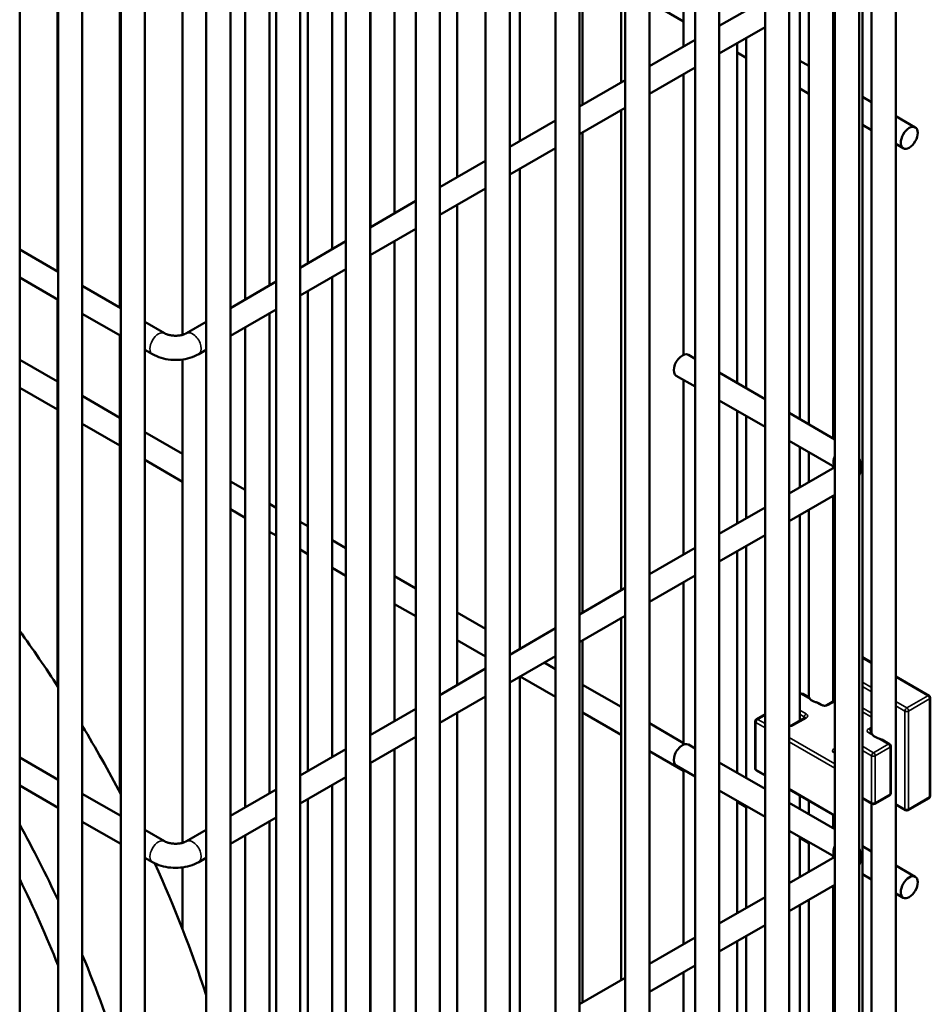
# Model space of a CAD drawing. Header units: inches. Extents: x 1 to 237, y 4 to 150.
# Tile 152 of 166: x 206.3 to 210.75, y 109.27 to 114.08. Entities that reach past the tile are written whole.
import ezdxf

# ---------------------------------------------------------------- set-up
doc = ezdxf.new("R2010")
doc.units = ezdxf.units.IN
doc.header["$LTSCALE"] = 7
doc.header["$MEASUREMENT"] = 0
doc.layers.add('Visible (ANSI)', color=7, linetype='Continuous', lineweight=50)
doc.layers.add('Visible Narrow (ANSI)', color=7, linetype='Continuous', lineweight=35)

msp = doc.modelspace()

# ---------------------------------------------------------------- linework, layer by layer
at = {"layer": 'Visible (ANSI)'}
for p, q in [((210.5841, 118.0232), (210.5841, 101.613)), ((210.4211, 117.6927), (210.4211, 101.4592)), ((210.2867, 117.4422), (210.2867, 101.2087)), ((210.4048, 117.4422), (210.4048, 101.2087)), ((209.9452, 117.245), (209.9452, 101.0115)), ((210.0633, 117.245), (210.0633, 101.0115)), ((209.6036, 117.0478), (209.6036, 100.8143)), ((209.7217, 117.0478), (209.7217, 100.8143)), ((209.2621, 116.8507), (209.2621, 100.6172)), ((209.3802, 116.8507), (209.3802, 100.6172)), ((208.9206, 116.6535), (208.9206, 100.42)), ((209.0387, 116.6535), (209.0387, 100.42)), ((208.579, 116.4563), (208.579, 100.2228)), ((208.6972, 116.4563), (208.6972, 100.2228)), ((208.2375, 116.2591), (208.2375, 100.0256)), ((208.3556, 116.2591), (208.3556, 100.0256)), ((209.2411, 116.1255), (209.2411, 113.7778)), ((206.301, 102.8284), (206.301, 116.0694)), ((207.896, 116.0619), (207.896, 99.8284)), ((208.0141, 116.0619), (208.0141, 99.8284)), ((209.053, 116.0169), (209.053, 113.6692)), ((206.4891, 99.6109), (206.4891, 115.8926)), ((206.6072, 99.6109), (206.6072, 115.8926)), ((207.5544, 115.8647), (207.5544, 99.6312)), ((207.6726, 115.8647), (207.6726, 99.6312)), ((210.466, 115.8565), (210.466, 110.5937)), ((208.7468, 115.8401), (208.7468, 113.4924)), ((206.7953, 99.4341), (206.7953, 115.7158)), ((206.9134, 99.4341), (206.9134, 115.7158)), ((207.2129, 115.6676), (207.2129, 99.4341)), ((207.331, 115.6676), (207.331, 99.4341)), ((208.4405, 115.6633), (208.4405, 113.3156)), ((208.1343, 115.4865), (208.1343, 113.1388)), ((208.0162, 115.4183), (208.0162, 113.0706)), ((207.8281, 115.3097), (207.8281, 112.962)), ((207.71, 115.2415), (207.71, 112.8938)), ((206.4851, 115.2018), (206.4851, 112.8542)), ((207.5218, 115.1329), (207.5218, 112.7852)), ((207.4037, 115.0647), (207.4037, 112.717)), ((206.7913, 115.025), (206.7913, 112.6774)), ((207.0975, 114.9077), (207.0975, 112.5438)), ((209.5473, 114.8072), (209.5473, 113.9546)), ((210.2779, 114.24), (210.2779, 112.0378)), ((209.3802, 114.1723), (209.5473, 114.0758)), ((209.7217, 114.0553), (209.9452, 114.1843)), ((210.1598, 114.1718), (210.1598, 112.106)), ((210.1149, 114.1459), (210.1149, 112.1319)), ((209.7217, 113.9189), (209.9452, 114.0479)), ((209.3802, 113.8581), (209.6036, 113.9871)), ((209.8536, 113.995), (209.8536, 112.2828)), ((209.8087, 113.9691), (209.8087, 112.3087)), ((209.8087, 113.9249), (209.8536, 113.899)), ((210.1149, 113.8845), (210.1598, 113.8586)), ((209.3802, 113.7218), (209.6036, 113.8507)), ((209.0387, 113.661), (209.2621, 113.7899)), ((209.5473, 113.8182), (209.5473, 112.4465)), ((210.2779, 113.7904), (210.2867, 113.7853)), ((210.1149, 113.7481), (210.1598, 113.7222)), ((210.4211, 113.7077), (210.466, 113.6818)), ((209.0387, 113.5246), (209.2621, 113.6536)), ((209.2411, 113.6414), (209.2411, 111.2938)), ((210.2779, 113.654), (210.2867, 113.6489)), ((208.6972, 113.4638), (208.9206, 113.5928)), ((210.5841, 113.6136), (210.6799, 113.5583)), ((210.4211, 113.5713), (210.466, 113.5454)), ((209.053, 113.5328), (209.053, 111.1852)), ((208.6972, 113.3274), (208.9206, 113.4564)), ((210.5841, 113.4772), (210.6208, 113.456)), ((208.3556, 113.2666), (208.579, 113.3956)), ((208.7468, 113.356), (208.7468, 111.0084)), ((208.3556, 113.1302), (208.579, 113.2592)), ((208.0141, 113.0694), (208.2375, 113.1984)), ((208.4405, 113.1792), (208.4405, 110.8316)), ((208.0141, 112.933), (208.2375, 113.062)), ((206.301, 112.9604), (206.4891, 112.8518)), ((207.6726, 112.8722), (207.896, 113.0012)), ((208.1343, 113.0024), (208.1343, 110.6548)), ((208.0162, 112.9342), (208.0162, 110.5866)), ((207.6726, 112.7358), (207.896, 112.8648)), ((206.301, 112.8241), (206.4891, 112.7155)), ((207.8281, 112.8256), (207.8281, 110.478)), ((206.6072, 112.7836), (206.7953, 112.675)), ((207.331, 112.675), (207.5544, 112.804)), ((206.4851, 112.7178), (206.4851, 110.8276)), ((207.71, 112.7574), (207.71, 110.4098)), ((206.6072, 112.6473), (206.7953, 112.5387)), ((207.331, 112.5387), (207.5544, 112.6676)), ((207.5218, 112.6488), (207.5218, 110.3012)), ((206.9134, 112.6068), (207.0092, 112.5516)), ((207.1172, 112.5516), (207.2129, 112.6068)), ((207.4037, 112.5806), (207.4037, 110.233)), ((206.7913, 112.541), (206.7913, 110.3055)), ((206.9134, 112.4705), (206.9501, 112.4493)), ((207.1762, 112.4493), (207.2129, 112.4705)), ((209.6036, 112.4271), (209.5704, 112.4463)), ((206.301, 112.4219), (206.4851, 112.3156)), ((207.0975, 112.4237), (207.0975, 110.0598)), ((209.6036, 112.2907), (209.5113, 112.344)), ((209.9452, 112.2299), (209.7217, 112.3589)), ((206.301, 112.2855), (206.4851, 112.1792)), ((209.5473, 112.3232), (209.5473, 111.4706)), ((206.6072, 112.2451), (206.7913, 112.1388)), ((209.9452, 112.0935), (209.7217, 112.2225)), ((209.8087, 112.1723), (209.8087, 111.6215)), ((209.8536, 112.1464), (209.8536, 111.6474)), ((210.2867, 112.0327), (210.0633, 112.1617)), ((206.6072, 112.1087), (206.7913, 112.0024)), ((206.9134, 112.0683), (207.0975, 111.962)), ((210.2857, 111.8969), (210.0633, 112.0253)), ((210.1149, 111.9955), (210.1149, 111.7983)), ((210.1598, 111.9696), (210.1598, 111.8242)), ((206.9134, 111.9319), (207.0975, 111.8256)), ((210.2779, 111.9014), (210.2779, 111.8924)), ((210.0633, 111.7685), (210.2867, 111.8975)), ((207.331, 111.8272), (207.4037, 111.7852)), ((210.0633, 111.6321), (210.2867, 111.7611)), ((210.2779, 111.756), (210.2779, 110.7501)), ((207.5218, 111.717), (207.5544, 111.6982)), ((207.331, 111.6908), (207.4037, 111.6488)), ((209.7217, 111.5713), (209.9452, 111.7003)), ((210.1149, 111.6619), (210.1149, 110.656)), ((210.1598, 111.6878), (210.1598, 110.7705)), ((207.6726, 111.63), (207.71, 111.6084)), ((207.5218, 111.5806), (207.5544, 111.5618)), ((209.7217, 111.4349), (209.9452, 111.5639)), ((207.8281, 111.5402), (207.896, 111.501)), ((207.6726, 111.4936), (207.71, 111.472)), ((209.3802, 111.3741), (209.6036, 111.5031)), ((209.8087, 111.4851), (209.8087, 110.4025)), ((209.8536, 111.511), (209.8536, 110.3766)), ((208.0141, 111.4328), (208.0162, 111.4316)), ((207.8281, 111.4038), (207.896, 111.3646)), ((208.1343, 111.3634), (208.2375, 111.3038)), ((209.3802, 111.2377), (209.6036, 111.3667)), ((209.5473, 111.3342), (209.5473, 110.5403)), ((208.0141, 111.2964), (208.0162, 111.2952)), ((209.0387, 111.1769), (209.2621, 111.3059)), ((208.1343, 111.227), (208.2375, 111.1675)), ((208.4405, 111.1866), (208.579, 111.1067)), ((209.0387, 111.0405), (209.2621, 111.1695)), ((209.2411, 111.1574), (209.2411, 109.3875)), ((208.6972, 110.9797), (208.9206, 111.1087)), ((208.4405, 111.0502), (208.579, 110.9703)), ((209.053, 111.0488), (209.053, 109.2789)), ((208.7468, 111.0098), (208.748, 111.0091)), ((210.2867, 111.0107), (210.2779, 111.0056)), ((208.6972, 110.8433), (208.9206, 110.9723)), ((208.8661, 110.9409), (208.9206, 110.9095)), ((210.4211, 110.9675), (210.466, 110.9416)), ((208.3556, 110.7825), (208.579, 110.9115)), ((208.7468, 110.872), (208.7468, 109.1021)), ((208.748, 110.8727), (208.9206, 110.7731)), ((210.5841, 110.8734), (210.747, 110.7793)), ((209.053, 110.833), (209.2411, 110.7244)), ((208.3556, 110.6462), (208.579, 110.7751)), ((210.1149, 110.7866), (210.1172, 110.7879)), ((210.1605, 110.7701), (210.1297, 110.7879)), ((210.2867, 110.7552), (210.248, 110.7328)), ((210.7532, 110.7685), (210.7532, 110.2892)), ((208.0141, 110.5854), (208.2375, 110.7143)), ((208.4405, 110.6952), (208.4405, 108.9253)), ((209.053, 110.6966), (209.2411, 110.588)), ((210.2251, 110.7328), (210.2099, 110.7416)), ((209.8967, 110.424), (209.8967, 110.6534)), ((209.9029, 110.6642), (209.9452, 110.6886)), ((210.1402, 110.6706), (210.0786, 110.635)), ((209.3802, 110.6441), (209.5473, 110.5476)), ((208.0141, 110.449), (208.2375, 110.578)), ((210.4667, 110.5933), (210.4585, 110.5981)), ((210.5539, 110.543), (210.5161, 110.5648)), ((207.6726, 110.3882), (207.896, 110.5172)), ((208.1343, 110.5184), (208.1343, 108.7485)), ((209.3802, 110.5077), (209.5473, 110.4112)), ((209.6036, 110.5208), (209.5704, 110.5401)), ((210.5602, 110.3027), (210.5602, 110.5321)), ((206.301, 110.4764), (206.4891, 110.3678)), ((208.0162, 110.4502), (208.0162, 108.6803)), ((209.6036, 110.3845), (209.5113, 110.4378)), ((209.5473, 110.417), (209.5473, 109.5643)), ((209.9452, 110.3237), (209.7217, 110.4527)), ((209.9029, 110.4131), (209.9452, 110.3887)), ((207.6726, 110.2518), (207.896, 110.3808)), ((206.301, 110.34), (206.4891, 110.2314)), ((207.331, 110.191), (207.5544, 110.32)), ((207.8281, 110.3416), (207.8281, 108.5717)), ((209.9452, 110.1873), (209.7217, 110.3163)), ((210.0633, 110.3206), (210.2867, 110.1916)), ((206.6072, 110.2996), (206.7953, 110.191)), ((207.71, 110.2734), (207.71, 108.5035)), ((209.8087, 110.2661), (209.8087, 109.7152)), ((210.1149, 110.2908), (210.1149, 110.2257)), ((210.1598, 110.2648), (210.1598, 110.1998)), ((210.469, 110.25), (210.4211, 110.2777)), ((210.4815, 110.25), (210.5539, 110.2919)), ((210.747, 110.2784), (210.6445, 110.2192)), ((209.8087, 110.2603), (209.8536, 110.2344)), ((209.8536, 110.2402), (209.8536, 109.7411)), ((210.2867, 110.1265), (210.0633, 110.2555)), ((210.466, 110.2517), (210.466, 103.6728)), ((210.632, 110.2192), (210.5841, 110.2468)), ((207.331, 110.0546), (207.5544, 110.1836)), ((210.2779, 110.1966), (210.2779, 110.1316)), ((206.6072, 110.1632), (206.7953, 110.0546)), ((206.9134, 110.1228), (207.0092, 110.0675)), ((207.1172, 110.0675), (207.2129, 110.1228)), ((207.5218, 110.1648), (207.5218, 108.3949)), ((210.2857, 109.9907), (210.0633, 110.1191)), ((207.4037, 110.0966), (207.4037, 108.5582)), ((210.1149, 110.0893), (210.1149, 109.892)), ((210.1149, 110.0835), (210.1598, 110.0576)), ((210.1598, 110.0634), (210.1598, 109.9179)), ((210.4211, 110.0431), (210.466, 110.0172)), ((206.9134, 109.9864), (206.9501, 109.9652)), ((207.1762, 109.9652), (207.2129, 109.9864)), ((210.0633, 109.8622), (210.2867, 109.9912)), ((210.2779, 109.9952), (210.2779, 109.9861)), ((210.2779, 109.9894), (210.2808, 109.9878)), ((207.0975, 109.9396), (207.0975, 109.6368)), ((210.5841, 109.949), (210.6799, 109.8937)), ((210.4211, 109.9067), (210.466, 109.8808)), ((210.0633, 109.7258), (210.2867, 109.8548)), ((210.2779, 109.8498), (210.2779, 105.6256)), ((209.7217, 109.665), (209.9452, 109.794)), ((210.1598, 109.7816), (210.1598, 105.6938)), ((210.5841, 109.8126), (210.6208, 109.7915)), ((210.1149, 109.7557), (210.1149, 105.7197)), ((209.7217, 109.5287), (209.9452, 109.6577)), ((209.3802, 109.4679), (209.6036, 109.5969)), ((209.8536, 109.6048), (209.8536, 105.8706)), ((209.8087, 109.5789), (209.8087, 105.8965)), ((209.3802, 109.3315), (209.6036, 109.4605)), ((209.0387, 109.2707), (209.2621, 109.3997)), ((209.5473, 109.428), (209.5473, 106.0343))]:
    msp.add_line(p, q, dxfattribs=at)
for centre, start, end in [((210.1234, 110.7771), 60, 120), ((210.7407, 110.7685), 0, 60), ((209.9092, 110.6534), 120, 180), ((210.5477, 110.5321), 0, 60), ((209.9092, 110.424), 180, 240), ((210.5477, 110.3027), 300, 0), ((210.7407, 110.2892), 300, 0), ((210.4752, 110.2609), 240, 300), ((210.6382, 110.23), 240, 300)]:
    msp.add_arc(centre, 0.0125, start, end, dxfattribs=at)
for centre in [(210.6503, 113.5072), (210.6503, 109.8426)]:
    msp.add_ellipse(centre, major_axis=(-0.0295, -0.0511), ratio=0.57735, dxfattribs=at)
for centre, major_axis, start_param, end_param in [((209.5408, 112.3951), (0.0295, 0.0511), 0, 3.141593), ((204.7297, 109.4115), (1.9375, -3.3558), 1.658968, 1.745497), ((210.2188, 110.7783), (0.0591, 0), 3.628563, 4.225418), ((204.7297, 109.4115), (1.9375, -3.3558), 1.502286, 1.601317), ((210.5251, 110.6015), (0.0591, 0), 3.628563, 4.225418), ((209.5408, 110.4889), (0.0295, 0.0511), 0, 3.141593), ((204.2913, 109.1584), (1.9375, -3.3558), 1.425401, 1.532827), ((204.7297, 109.4115), (1.9375, -3.3558), 1.221856, 1.40454), ((204.4046, 109.2238), (1.7175, -2.9748), 1.324413, 1.460304), ((204.2913, 109.1584), (1.9375, -3.3558), 1.203517, 1.349256)]:
    msp.add_ellipse(centre, major_axis=major_axis, ratio=0.57735, start_param=start_param, end_param=end_param, dxfattribs=at)
for points, knots in [([(207.0092, 112.5516), (207.0119, 112.55), (207.0154, 112.5483), (207.0238, 112.5451), (207.0289, 112.5436), (207.0404, 112.5412), (207.0468, 112.5403), (207.0603, 112.5394), (207.0674, 112.5394), (207.081, 112.5404), (207.0876, 112.5415), (207.0995, 112.5442), (207.1047, 112.5459), (207.1123, 112.549), (207.115, 112.5503), (207.1172, 112.5516)], [4.712389, 4.712389, 4.712389, 4.712389, 4.919113, 4.919113, 5.142574, 5.142574, 5.381629, 5.381629, 5.629603, 5.629603, 5.877268, 5.877268, 6.114931, 6.114931, 6.283185, 6.283185, 6.283185, 6.283185]), ([(206.9501, 112.4493), (206.9635, 112.4415), (206.9779, 112.4356), (207.0079, 112.4268), (207.0235, 112.4239), (207.0552, 112.421), (207.0712, 112.421), (207.1029, 112.4239), (207.1185, 112.4268), (207.1485, 112.4356), (207.1628, 112.4415), (207.1762, 112.4493)], [4.712389, 4.712389, 4.712389, 4.712389, 5.026548, 5.026548, 5.340708, 5.340708, 5.654867, 5.654867, 5.969026, 5.969026, 6.283185, 6.283185, 6.283185, 6.283185]), ([(210.4048, 111.8552), (210.4067, 111.8592), (210.4083, 111.8635), (210.4133, 111.8799), (210.4147, 111.8929), (210.4125, 111.9172), (210.4094, 111.9285), (210.4048, 111.9386)], [6.8120458, 6.8120458, 6.8120458, 6.8120458, 6.8946361, 6.8946361, 7.1199699, 7.1199699, 7.3251211, 7.3251211, 7.3251211, 7.3251211]), ([(210.1605, 110.7701), (210.1606, 110.7701), (210.1606, 110.77), (210.1617, 110.7689), (210.1636, 110.7658), (210.1665, 110.7626), (210.1666, 110.7625), (210.1666, 110.7624)], [0.38810874, 0.38810874, 0.38810874, 0.38810874, 0.39276015, 0.39276015, 0.43736271, 0.43736271, 0.43885131, 0.43885131, 0.43885131, 0.43885131]), ([(210.1912, 110.7482), (210.194, 110.7474), (210.1968, 110.7465), (210.2024, 110.7449), (210.2058, 110.7437), (210.2089, 110.7422), (210.2094, 110.7419), (210.2099, 110.7416)], [-0.07597564, -0.07597564, -0.07597564, -0.07597564, -0.05379539, -0.05379539, -0.03086885, -0.03086885, -0.02686946, -0.02686946, -0.02686946, -0.02686946]), ([(210.2251, 110.7328), (210.2257, 110.7325), (210.2264, 110.7321), (210.2282, 110.7315), (210.2293, 110.7311), (210.2317, 110.7306), (210.2331, 110.7304), (210.236, 110.7302), (210.2375, 110.7302), (210.2403, 110.7305), (210.2417, 110.7307), (210.2442, 110.7312), (210.2454, 110.7316), (210.247, 110.7323), (210.2475, 110.7325), (210.248, 110.7328)], [4.712389, 4.712389, 4.712389, 4.712389, 4.919113, 4.919113, 5.142574, 5.142574, 5.381629, 5.381629, 5.629603, 5.629603, 5.877268, 5.877268, 6.114931, 6.114931, 6.283185, 6.283185, 6.283185, 6.283185]), ([(210.1417, 110.6717), (210.1417, 110.6717), (210.1417, 110.6717), (210.1416, 110.6716), (210.1414, 110.6714), (210.1409, 110.671), (210.1406, 110.6708), (210.1402, 110.6706)], [5.9026968, 5.9026968, 5.9026968, 5.9026968, 5.969026, 5.969026, 6.1261057, 6.1261057, 6.2831853, 6.2831853, 6.2831853, 6.2831853]), ([(210.0786, 110.635), (210.0781, 110.6347), (210.0773, 110.6344), (210.0755, 110.6337), (210.0745, 110.6334), (210.072, 110.6328), (210.0707, 110.6326), (210.0678, 110.6325), (210.0663, 110.6325), (210.0643, 110.6326), (210.0638, 110.6327), (210.0633, 110.6327)], [0, 0, 0, 0, 0.206724, 0.206724, 0.430185, 0.430185, 0.66924, 0.66924, 0.917214, 0.917214, 1.009982, 1.009982, 1.009982, 1.009982]), ([(210.457, 110.5992), (210.457, 110.5992), (210.457, 110.5992), (210.4571, 110.5991), (210.4572, 110.599), (210.4577, 110.5986), (210.458, 110.5983), (210.4585, 110.5981)], [4.3319005, 4.3319005, 4.3319005, 4.3319005, 4.3982297, 4.3982297, 4.5553093, 4.5553093, 4.712389, 4.712389, 4.712389, 4.712389]), ([(210.4667, 110.5933), (210.4668, 110.5933), (210.4669, 110.5932), (210.4679, 110.5921), (210.4698, 110.589), (210.4727, 110.5858), (210.4728, 110.5857), (210.4729, 110.5856)], [0.38810874, 0.38810874, 0.38810874, 0.38810874, 0.39276015, 0.39276015, 0.43736271, 0.43736271, 0.43885131, 0.43885131, 0.43885131, 0.43885131]), ([(210.4974, 110.5714), (210.5002, 110.5706), (210.503, 110.5697), (210.5086, 110.5681), (210.512, 110.5669), (210.5151, 110.5654), (210.5156, 110.5651), (210.5161, 110.5648)], [-0.07597564, -0.07597564, -0.07597564, -0.07597564, -0.05379539, -0.05379539, -0.03086885, -0.03086885, -0.02686946, -0.02686946, -0.02686946, -0.02686946]), ([(207.0092, 110.0675), (207.0119, 110.066), (207.0154, 110.0643), (207.0238, 110.0611), (207.0289, 110.0596), (207.0404, 110.0571), (207.0468, 110.0562), (207.0603, 110.0553), (207.0674, 110.0554), (207.081, 110.0564), (207.0876, 110.0574), (207.0995, 110.0601), (207.1047, 110.0618), (207.1123, 110.0649), (207.115, 110.0662), (207.1172, 110.0675)], [4.712389, 4.712389, 4.712389, 4.712389, 4.919113, 4.919113, 5.142574, 5.142574, 5.381629, 5.381629, 5.629603, 5.629603, 5.877268, 5.877268, 6.114931, 6.114931, 6.283185, 6.283185, 6.283185, 6.283185]), ([(210.4048, 109.9489), (210.4067, 109.953), (210.4083, 109.9573), (210.4133, 109.9736), (210.4147, 109.9867), (210.4125, 110.011), (210.4094, 110.0222), (210.4048, 110.0324)], [6.8120458, 6.8120458, 6.8120458, 6.8120458, 6.8946361, 6.8946361, 7.1199699, 7.1199699, 7.3251211, 7.3251211, 7.3251211, 7.3251211]), ([(206.9501, 109.9652), (206.9635, 109.9575), (206.9779, 109.9516), (207.0079, 109.9428), (207.0235, 109.9399), (207.0552, 109.937), (207.0712, 109.937), (207.1029, 109.9399), (207.1185, 109.9428), (207.1485, 109.9516), (207.1628, 109.9575), (207.1762, 109.9652)], [4.712389, 4.712389, 4.712389, 4.712389, 5.026548, 5.026548, 5.340708, 5.340708, 5.654867, 5.654867, 5.969026, 5.969026, 6.283185, 6.283185, 6.283185, 6.283185])]:
    msp.add_open_spline(points, degree=3, knots=knots, dxfattribs=at)
at = {"layer": 'Visible Narrow (ANSI)'}
for p, q in [((210.2779, 111.0014), (210.2867, 111.0065)), ((210.4211, 110.9633), (210.466, 110.9373)), ((210.2867, 110.9225), (210.2779, 110.9276)), ((210.2779, 110.9071), (210.2867, 110.9021)), ((210.466, 110.8189), (210.4211, 110.8449)), ((210.5841, 110.8692), (210.7407, 110.7787)), ((210.4211, 110.8244), (210.466, 110.7985)), ((210.1149, 110.7824), (210.1234, 110.7873)), ((210.1234, 110.7873), (210.1666, 110.7624)), ((210.1912, 110.7482), (210.2189, 110.7322)), ((210.2542, 110.7322), (210.2867, 110.7509)), ((210.6382, 110.7195), (210.5841, 110.7508)), ((210.7407, 110.7787), (210.6382, 110.7195)), ((210.647, 110.7042), (210.7496, 110.7634)), ((210.7496, 110.7634), (210.7496, 110.2841)), ((210.1464, 110.6903), (210.1149, 110.7085)), ((210.466, 110.694), (210.4211, 110.7199)), ((210.4211, 110.6995), (210.466, 110.6736)), ((210.5841, 110.7303), (210.6294, 110.7042)), ((210.6294, 110.7042), (210.6294, 110.2249)), ((210.647, 110.2249), (210.647, 110.7042)), ((209.9003, 110.4189), (209.9003, 110.6483)), ((209.9003, 110.6483), (209.9452, 110.6224)), ((209.9092, 110.6636), (209.9452, 110.6844)), ((209.9452, 110.6428), (209.9092, 110.6636)), ((210.0849, 110.6344), (210.1464, 110.6699)), ((210.1149, 110.6881), (210.1376, 110.675)), ((210.1376, 110.675), (210.1376, 110.6691)), ((210.466, 110.6258), (210.4522, 110.6179)), ((210.4611, 110.6026), (210.466, 110.6054)), ((210.4611, 110.5966), (210.4611, 110.6026)), ((210.2867, 110.4456), (210.0633, 110.5746)), ((210.0633, 110.5542), (210.2867, 110.4252)), ((210.4522, 110.5975), (210.4729, 110.5856)), ((210.4974, 110.5714), (210.5477, 110.5424)), ((210.2867, 110.5223), (210.2829, 110.5201)), ((210.4752, 110.5005), (210.4211, 110.5317)), ((210.4211, 110.5113), (210.4664, 110.4852)), ((210.5477, 110.5424), (210.4752, 110.5005)), ((210.4841, 110.4852), (210.5565, 110.527)), ((210.5565, 110.527), (210.5565, 110.2976)), ((210.2829, 110.4997), (210.2867, 110.4975)), ((210.4664, 110.4852), (210.4664, 110.2558)), ((210.4841, 110.2558), (210.4841, 110.4852)), ((209.9452, 110.393), (209.9003, 110.4189)), ((210.2867, 110.1958), (210.0633, 110.3248)), ((210.4664, 110.2558), (210.4211, 110.2819)), ((210.5565, 110.2976), (210.4841, 110.2558)), ((210.7496, 110.2841), (210.647, 110.2249)), ((210.6294, 110.2249), (210.5841, 110.2511))]:
    msp.add_line(p, q, dxfattribs=at)
for centre, major_axis, start_param, end_param in [((206.9797, 112.5004), (-0.0295, -0.0511), 3.141593, 6.283185), ((207.1467, 112.5004), (0.0295, -0.0511), 0, 3.141593), ((210.3203, 111.9451), (-0.0295, -0.0511), 4.862689, 6.123637), ((210.1234, 110.7771), (-0.0062, 0.0108), 5.497787, 6.283185), ((210.1234, 110.7771), (0.0062, 0.0108), 0, 0.785398), ((210.7407, 110.7685), (0.0062, 0.0108), 0, 0.785398), ((210.7407, 110.7685), (0.0063, -0.0108), 0.785398, 2.356194), ((210.7407, 110.7685), (0.0125, 0), 5.497787, 6.283185), ((210.2189, 110.722), (0.0062, 0.0108), 0, 0.785398), ((210.2366, 110.7424), (0.025, 0), 3.926991, 5.497787), ((210.2542, 110.722), (-0.0063, 0.0108), 5.497787, 6.283185), ((210.6382, 110.7093), (-0.0062, -0.0108), 3.926991, 5.497787), ((210.6382, 110.7093), (0.0125, 0), 3.926991, 5.497787), ((210.6382, 110.7093), (-0.0063, 0.0108), 3.926991, 5.497787), ((209.9092, 110.6534), (-0.0125, 0), 0, 0.785398), ((209.9092, 110.6534), (0.0062, 0.0108), 0.785398, 2.356194), ((209.9092, 110.6534), (-0.0063, 0.0108), 5.497787, 6.283185), ((210.1464, 110.6801), (0.0062, 0.0108), 0.785398, 2.356194), ((210.1287, 110.6699), (0.0125, 0), 0.167906, 0.785398), ((210.1464, 110.6597), (-0.0063, 0.0108), 5.497787, 6.283185), ((210.1287, 110.6801), (0.025, 0), 5.497787, 7.068583), ((210.0672, 110.6446), (0.025, 0), 4.55441, 5.497787), ((210.0849, 110.6242), (-0.0063, 0.0108), 5.497787, 6.283185), ((210.4699, 110.6077), (-0.025, 0), 5.497787, 7.068583), ((210.4522, 110.6077), (0.0063, -0.0108), 0.785398, 2.356194), ((210.4522, 110.5873), (0.0062, 0.0108), 0, 0.785398), ((210.4699, 110.5975), (-0.0125, 0), 5.497787, 6.11528), ((210.3006, 110.5099), (-0.025, 0), 5.497787, 7.068583), ((210.2829, 110.5099), (0.0063, -0.0108), 1.909067, 2.356194), ((210.5477, 110.5321), (0.0062, 0.0108), 0, 0.785398), ((210.5477, 110.5321), (0.0063, -0.0108), 0.785398, 2.356194), ((210.5477, 110.5321), (0.0125, 0), 5.497787, 6.283185), ((210.2829, 110.4895), (0.0062, 0.0108), 0.338271, 0.785398), ((210.4752, 110.4903), (-0.0062, -0.0108), 3.926991, 5.497787), ((210.4752, 110.4903), (0.0125, 0), 3.926991, 5.497787), ((210.4752, 110.4903), (-0.0063, 0.0108), 3.926991, 5.497787), ((209.9092, 110.424), (-0.0125, 0), 0, 0.785398), ((209.9092, 110.424), (-0.0062, -0.0108), 5.497787, 6.283185), ((210.5477, 110.3027), (0.0063, -0.0108), 0, 0.785398), ((210.5477, 110.3027), (0.0125, 0), 5.497787, 6.283185), ((210.7407, 110.2892), (0.0063, -0.0108), 0, 0.785398), ((210.7407, 110.2892), (0.0125, 0), 5.497787, 6.283185), ((210.4752, 110.2609), (-0.0062, -0.0108), 5.497787, 6.283185), ((210.4752, 110.2609), (-0.0125, 0), 0.785398, 2.356194), ((210.4752, 110.2609), (0.0062, -0.0108), 0, 0.785398), ((210.6382, 110.23), (-0.0125, 0), 0.785398, 2.356194), ((210.6382, 110.23), (-0.0062, -0.0108), 5.497787, 6.283185), ((210.6382, 110.23), (0.0062, -0.0108), 0, 0.785398), ((206.9797, 110.0164), (-0.0295, -0.0511), 3.141593, 6.283185), ((207.1467, 110.0164), (0.0295, -0.0511), 0, 3.141593), ((210.3203, 110.0389), (-0.0295, -0.0511), 4.862689, 6.123637)]:
    msp.add_ellipse(centre, major_axis=major_axis, ratio=0.57735, start_param=start_param, end_param=end_param, dxfattribs=at)

doc.saveas('drawing.dxf')
